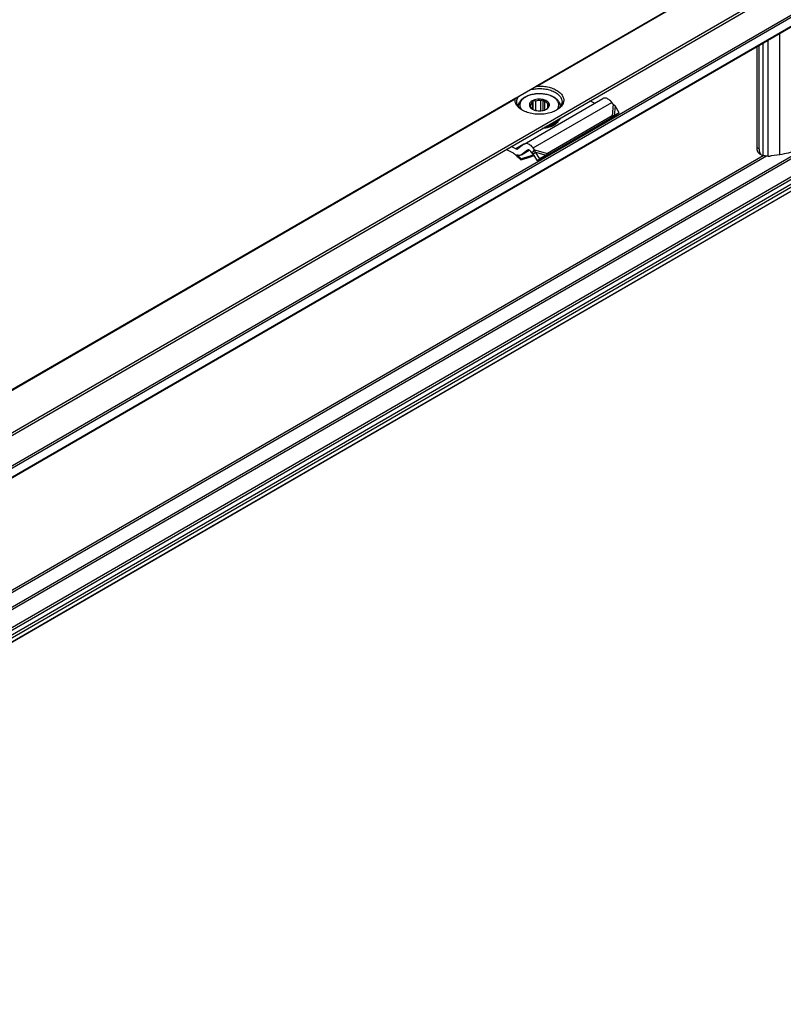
# Model space of a CAD drawing. Header units: millimetres. Extents: x -746 to 1306, y -530 to 1000.
# Tile 42 of 50: x 610 to 720, y 555 to 697. Entities that reach past the tile are written whole.
import ezdxf

# ---------------------------------------------------------------- set-up
doc = ezdxf.new("R2010")
doc.units = ezdxf.units.MM

# ---------------------------------------------------------------- blocks, each defined once
blk = doc.blocks.new('SOPORTE_SV2-T__52', base_point=(500.49, 549.1))
at = {"color": 7, "linetype": 'Continuous'}
for p, q in [((1225.31, 1000.04), (500.53, 580.55)), ((507.65, 578.1), (1230.4, 996.41)), ((518.12, 578.08), (1221.69, 985.29)), ((1222.79, 962.23), (519.22, 555.02)), ((716.51, 692.9), (716.51, 678.38)), ((716.84, 678.19), (716.84, 693.09)), ((683.03, 678.88), (694.34, 685.43)), ((684.2, 683.91), (684.2, 684.84)), ((684.33, 683.83), (684.33, 685.15)), ((684.69, 683.72), (684.69, 685.07)), ((685.4, 683.67), (685.4, 685.12)), ((685.76, 683.72), (685.76, 685.27)), ((685.99, 683.79), (685.99, 684.98)), ((693.15, 684.74), (692.49, 685.08)), ((695.84, 684.6), (695.64, 684.86)), ((682.22, 684.34), (682.22, 684.27)), ((683.93, 684.2), (683.93, 684.46)), ((686.42, 684.1), (686.42, 684.66)), ((688.22, 684.34), (688.22, 684.27)), ((696.72, 683.35), (695.98, 682.96)), ((696.72, 683.35), (696.11, 684.37)), ((696.72, 683.35), (696.13, 682.95)), ((695.33, 682.44), (686.02, 677.05)), ((695.7, 682.93), (686.39, 677.54)), ((687.89, 682.2), (687.89, 682.04)), ((688.08, 682.47), (688.08, 682.31)), ((695.37, 682.49), (695.33, 682.44)), ((695.48, 682.64), (695.37, 682.49)), ((696.13, 682.95), (695.47, 682.6)), ((695.7, 682.93), (695.48, 682.64)), ((695.63, 682.72), (695.58, 682.68)), ((695.98, 682.96), (695.63, 682.72)), ((681.47, 677.56), (680.42, 678.09)), ((681.84, 678.19), (681.17, 678.53)), ((682.98, 678.85), (682.09, 678.19)), ((682.57, 677.31), (683.76, 678)), ((683.51, 678), (682.62, 677.34)), ((684.16, 677.56), (683.96, 677.82)), ((684.16, 677.56), (684.31, 677.76)), ((684.31, 677.76), (684.53, 678.05)), ((684.53, 678.05), (684.33, 678.31)), ((684.44, 677.58), (684.64, 677.73)), ((685.28, 676.73), (684.64, 677.73)), ((682.61, 676.72), (682.56, 676.6)), ((683.81, 677.01), (684.47, 677.22)), ((683.83, 677.05), (683.87, 677.13)), ((684.41, 677.3), (683.87, 677.13)), ((684.3, 677.48), (684.44, 677.58)), ((684.95, 676.47), (684.3, 677.48)), ((685.87, 677.04), (684.95, 676.47)), ((685.28, 676.73), (684.95, 676.47)), ((686.2, 677.3), (685.28, 676.73)), ((686.2, 677.3), (685.87, 677.04)), ((686.17, 677.25), (686.02, 677.05)), ((686.39, 677.54), (686.17, 677.25)), ((716.92, 677.47), (717.25, 677.27)), ((719.83, 677.34), (718.6, 677.18))]:
    blk.add_line(p, q, dxfattribs=at)
at = {"color": 3, "linetype": 'Continuous'}
for p, q in [((507.45, 578.38), (1230.4, 996.8)), ((518.02, 579.72), (1221.59, 986.93)), ((518.16, 579.48), (1221.73, 986.69)), ((518.16, 578.17), (1221.73, 985.38)), ((1221.59, 966.54), (518.02, 559.33)), ((1221.73, 966.3), (518.16, 559.09)), ((1221.73, 963.7), (518.16, 556.49)), ((1221.94, 963.43), (518.37, 556.23)), ((1223.05, 963.42), (519.47, 556.21)), ((1223.24, 963.09), (519.67, 555.88)), ((1222.82, 962.26), (519.25, 555.05)), ((823.25, 767.33), (684.64, 687.11)), ((823.15, 767.21), (684.93, 687.21)), ((719.83, 677.34), (719.83, 694.83)), ((717.41, 677.21), (717.41, 693.42)), ((718.13, 677.15), (718.13, 693.84)), ((681.82, 685.48), (546.75, 607.3)), ((681.73, 685.36), (547.05, 607.41)), ((684.33, 678.31), (695.64, 684.86)), ((695.84, 684.6), (695.7, 682.93)), ((696.11, 684.37), (695.98, 682.96)), ((682.98, 678.85), (681.84, 678.19)), ((682.62, 677.34), (683.75, 678)), ((683.54, 678.02), (683.51, 678)), ((684.53, 678.05), (686.39, 677.54)), ((684.64, 677.73), (686.2, 677.3)), ((716.51, 678.38), (716.84, 678.19)), ((717.91, 677.15), (541.29, 574.93)), ((717.43, 677.2), (541.6, 575.43)), ((683.81, 677.01), (683.83, 677.05)), ((683.87, 677.13), (684.35, 677.41))]:
    blk.add_line(p, q, dxfattribs=at)
at = {"color": 7, "linetype": 'Continuous'}
for points, knots in [([(683.98, 686.73), (683.85, 686.65), (683.61, 686.51), (683.25, 686.31), (682.93, 686.12), (682.65, 685.96), (682.42, 685.82), (682.27, 685.74), (682.21, 685.71)], [0, 0, 0, 0, 0.443049, 0.853791, 1.225123, 1.550622, 1.824662, 2.042502, 2.042502, 2.042502, 2.042502]), ([(682.22, 684.34), (682.22, 684.39), (682.22, 684.48), (682.25, 684.63), (682.29, 684.76), (682.36, 684.91), (682.44, 685.04), (682.55, 685.19), (682.68, 685.33), (682.92, 685.53), (683.31, 685.77), (683.76, 685.94), (684.17, 686.05), (684.5, 686.11), (684.86, 686.15), (685.33, 686.17), (685.91, 686.12), (686.56, 685.98), (687.13, 685.77), (687.51, 685.53), (687.75, 685.32), (687.88, 685.18), (687.99, 685.04), (688.08, 684.9), (688.14, 684.76), (688.18, 684.62), (688.21, 684.48), (688.22, 684.39), (688.22, 684.34)], [0, 0, 0, 0, 0.150744, 0.28217, 0.440312, 0.580596, 0.759282, 0.919987, 1.119798, 1.329107, 1.869235, 2.459101, 2.786575, 3.122636, 3.482383, 3.845521, 4.550535, 5.230989, 5.820855, 6.360983, 6.585958, 6.770102, 6.930807, 7.109493, 7.270498, 7.40792, 7.539347, 7.690091, 7.690091, 7.690091, 7.690091]), ([(683.98, 686.73), (684.03, 686.76), (684.14, 686.82), (684.31, 686.92), (684.47, 687.01), (684.58, 687.08), (684.64, 687.11)], [0, 0, 0, 0, 0.186086, 0.3759003, 0.5652074, 0.7596897, 0.7596897, 0.7596897, 0.7596897]), ([(683.98, 686.73), (684.23, 686.78), (684.75, 686.87), (685.54, 686.88), (686.31, 686.78), (687.01, 686.58), (687.62, 686.29), (688.08, 685.91), (688.4, 685.47), (688.45, 685.15), (688.47, 684.99)], [0, 0, 0, 0, 0.77607, 1.570758, 2.352628, 3.091832, 3.764236, 4.356401, 4.872083, 5.338886, 5.338886, 5.338886, 5.338886]), ([(684.64, 687.11), (684.66, 687.12), (684.71, 687.15), (684.78, 687.18), (684.86, 687.2), (684.91, 687.21), (684.93, 687.21)], [0, 0, 0, 0, 0.0809514, 0.1575667, 0.2429201, 0.3163356, 0.3163356, 0.3163356, 0.3163356]), ([(684.93, 687.21), (685.22, 687.21), (685.78, 687.22), (686.59, 687.08), (687.32, 686.84), (687.94, 686.5), (688.4, 686.08), (688.69, 685.6), (688.75, 685.07), (688.58, 684.56), (688.21, 684.1), (687.87, 683.87), (687.68, 683.75)], [0, 0, 0, 0, 0.851746, 1.681253, 2.457908, 3.158367, 3.772142, 4.308845, 4.804165, 5.312671, 5.882466, 6.536808, 6.536808, 6.536808, 6.536808]), ([(682.75, 683.75), (682.59, 683.86), (682.27, 684.06), (681.93, 684.46), (681.72, 684.9), (681.72, 685.21), (681.73, 685.36)], [0, 0, 0, 0, 0.587707, 1.107302, 1.572141, 2.012291, 2.012291, 2.012291, 2.012291]), ([(681.73, 685.36), (681.73, 685.36), (681.73, 685.38), (681.74, 685.4), (681.75, 685.42), (681.77, 685.44), (681.79, 685.46), (681.81, 685.47), (681.82, 685.48)], [0, 0, 0, 0, 0.0197851, 0.0430834, 0.0638454, 0.0828723, 0.121318, 0.162143, 0.162143, 0.162143, 0.162143]), ([(681.82, 685.48), (681.85, 685.5), (681.92, 685.53), (682.01, 685.59), (682.11, 685.65), (682.18, 685.68), (682.21, 685.71)], [0, 0, 0, 0, 0.1040514, 0.21148, 0.3269797, 0.4474869, 0.4474869, 0.4474869, 0.4474869]), ([(681.97, 684.99), (681.98, 685.11), (682, 685.37), (682.14, 685.59), (682.21, 685.71)], [0, 0, 0, 0, 0.3702304, 0.7662165, 0.7662165, 0.7662165, 0.7662165]), ([(682.84, 683.7), (682.71, 683.79), (682.47, 683.96), (682.19, 684.28), (682, 684.62), (681.98, 684.87), (681.97, 684.99)], [0, 0, 0, 0, 0.465803, 0.884422, 1.263498, 1.619508, 1.619508, 1.619508, 1.619508]), ([(684.34, 685.17), (684.24, 685.12), (684.05, 685.02), (683.85, 684.81), (683.75, 684.56), (683.79, 684.3), (683.95, 684.07), (684.11, 683.96), (684.2, 683.9)], [0, 0, 0, 0, 0.334734, 0.62083, 0.868796, 1.108344, 1.374491, 1.686893, 1.686893, 1.686893, 1.686893]), ([(684.2, 684.84), (684.13, 684.79), (684, 684.68), (683.95, 684.53), (683.93, 684.46)], [0, 0, 0, 0, 0.2557517, 0.4766224, 0.4766224, 0.4766224, 0.4766224]), ([(684.33, 685.15), (684.32, 685.13), (684.3, 685.07), (684.27, 684.99), (684.23, 684.92), (684.21, 684.87), (684.2, 684.84)], [0, 0, 0, 0, 0.0905927, 0.1752399, 0.2614471, 0.3414499, 0.3414499, 0.3414499, 0.3414499]), ([(684.69, 685.07), (684.66, 685.07), (684.6, 685.08), (684.51, 685.1), (684.42, 685.13), (684.36, 685.14), (684.33, 685.15)], [0, 0, 0, 0, 0.0922459, 0.1876177, 0.2781365, 0.3723515, 0.3723515, 0.3723515, 0.3723515]), ([(686.24, 683.9), (686.33, 683.97), (686.5, 684.08), (686.66, 684.33), (686.68, 684.61), (686.55, 684.86), (686.3, 685.07), (685.97, 685.23), (685.57, 685.33), (685.15, 685.35), (684.72, 685.31), (684.46, 685.21), (684.34, 685.17)], [0, 0, 0, 0, 0.32878, 0.606594, 0.858697, 1.127056, 1.442628, 1.812169, 2.224394, 2.657925, 3.087201, 3.487461, 3.487461, 3.487461, 3.487461]), ([(685.4, 685.12), (685.28, 685.13), (685.04, 685.14), (684.81, 685.09), (684.69, 685.07)], [0, 0, 0, 0, 0.3605537, 0.7121617, 0.7121617, 0.7121617, 0.7121617]), ([(685.76, 685.27), (685.73, 685.25), (685.67, 685.23), (685.58, 685.19), (685.49, 685.15), (685.43, 685.13), (685.4, 685.12)], [0, 0, 0, 0, 0.0994236, 0.1945246, 0.2941229, 0.3898454, 0.3898454, 0.3898454, 0.3898454]), ([(685.99, 684.98), (685.97, 685.01), (685.93, 685.05), (685.87, 685.12), (685.82, 685.19), (685.78, 685.24), (685.76, 685.27)], [0, 0, 0, 0, 0.0858545, 0.1773933, 0.2665262, 0.3612844, 0.3612844, 0.3612844, 0.3612844]), ([(686.42, 684.66), (686.37, 684.72), (686.25, 684.86), (686.08, 684.94), (685.99, 684.98)], [0, 0, 0, 0, 0.2547805, 0.5512749, 0.5512749, 0.5512749, 0.5512749]), ([(688.47, 684.99), (688.46, 684.87), (688.43, 684.62), (688.24, 684.28), (687.96, 683.96), (687.72, 683.79), (687.59, 683.7)], [0, 0, 0, 0, 0.35601, 0.735085, 1.153705, 1.619508, 1.619508, 1.619508, 1.619508]), ([(695.64, 684.86), (695.57, 684.94), (695.44, 685.1), (695.21, 685.29), (694.98, 685.42), (694.75, 685.5), (694.53, 685.51), (694.4, 685.45), (694.34, 685.43)], [0, 0, 0, 0, 0.318961, 0.616971, 0.88702, 1.126112, 1.337253, 1.531194, 1.531194, 1.531194, 1.531194]), ([(687.68, 683.75), (687.45, 683.64), (686.95, 683.4), (686.11, 683.21), (685.22, 683.14), (684.33, 683.21), (683.49, 683.4), (682.99, 683.64), (682.75, 683.75)], [0, 0, 0, 0, 0.790454, 1.654841, 2.55911, 3.463379, 4.327766, 5.11822, 5.11822, 5.11822, 5.11822]), ([(683.93, 684.46), (683.91, 684.45), (683.89, 684.43), (683.86, 684.41), (683.82, 684.39), (683.8, 684.39), (683.79, 684.38)], [0, 0, 0, 0, 0.0434657, 0.085285, 0.122596, 0.1594624, 0.1594624, 0.1594624, 0.1594624]), ([(683.79, 684.38), (683.81, 684.36), (683.84, 684.31), (683.9, 684.23), (683.95, 684.16), (683.99, 684.12), (684.01, 684.1)], [0, 0, 0, 0, 0.0948298, 0.1840258, 0.2754931, 0.3612844, 0.3612844, 0.3612844, 0.3612844]), ([(684.01, 684.1), (684.04, 684.06), (684.11, 683.97), (684.2, 683.91), (684.25, 683.87)], [0, 0, 0, 0, 0.1569125, 0.3303762, 0.3303762, 0.3303762, 0.3303762]), ([(684.2, 683.9), (684.29, 683.86), (684.5, 683.76), (684.85, 683.68), (685.22, 683.65), (685.59, 683.68), (685.93, 683.76), (686.14, 683.86), (686.24, 683.9)], [0, 0, 0, 0, 0.327474, 0.685577, 1.060203, 1.434829, 1.792932, 2.120405, 2.120405, 2.120405, 2.120405]), ([(686.2, 683.88), (686.2, 683.88), (686.2, 683.88), (686.21, 683.89), (686.22, 683.9), (686.23, 683.91), (686.24, 683.91)], [0, 0, 0, 0, 0.00580891, 0.01164761, 0.0321658, 0.05312302, 0.05312302, 0.05312302, 0.05312302]), ([(686.24, 683.91), (686.31, 683.97), (686.43, 684.07), (686.49, 684.22), (686.51, 684.29)], [0, 0, 0, 0, 0.2557517, 0.4766224, 0.4766224, 0.4766224, 0.4766224]), ([(686.65, 684.61), (686.63, 684.61), (686.59, 684.61), (686.54, 684.62), (686.48, 684.64), (686.44, 684.65), (686.42, 684.66)], [0, 0, 0, 0, 0.0559834, 0.1109123, 0.1702947, 0.22961, 0.22961, 0.22961, 0.22961]), ([(686.51, 684.29), (686.52, 684.32), (686.55, 684.37), (686.58, 684.44), (686.61, 684.53), (686.64, 684.58), (686.65, 684.61)], [0, 0, 0, 0, 0.0799756, 0.1661514, 0.2508258, 0.3414499, 0.3414499, 0.3414499, 0.3414499]), ([(696.11, 684.37), (696.09, 684.39), (696.05, 684.43), (695.98, 684.49), (695.91, 684.54), (695.87, 684.58), (695.84, 684.6)], [0, 0, 0, 0, 0.0826262, 0.1740072, 0.2572924, 0.3493827, 0.3493827, 0.3493827, 0.3493827]), ([(687.89, 682.04), (687.76, 681.92), (687.49, 681.66), (686.94, 681.39), (686.32, 681.19), (685.86, 681.14), (685.63, 681.11)], [0, 0, 0, 0, 0.529903, 1.131598, 1.794648, 2.498901, 2.498901, 2.498901, 2.498901]), ([(687.89, 682.2), (687.78, 682.1), (687.55, 681.87), (687.09, 681.62), (686.56, 681.42), (686.18, 681.35), (685.98, 681.31)], [0, 0, 0, 0, 0.460257, 0.975969, 1.541656, 2.14541, 2.14541, 2.14541, 2.14541]), ([(686.29, 681.49), (686.48, 681.54), (686.83, 681.63), (687.31, 681.85), (687.71, 682.12), (687.9, 682.35), (687.99, 682.46)], [0, 0, 0, 0, 0.568402, 1.094967, 1.571299, 1.995831, 1.995831, 1.995831, 1.995831]), ([(687.89, 682.2), (687.88, 682.21), (687.85, 682.22), (687.82, 682.23), (687.81, 682.24)], [0, 0, 0, 0, 0.04677307, 0.0897244, 0.0897244, 0.0897244, 0.0897244]), ([(687.86, 682.29), (687.88, 682.3), (687.91, 682.31), (687.97, 682.32), (688.02, 682.32), (688.06, 682.31), (688.08, 682.31)], [0, 0, 0, 0, 0.0527366, 0.1081535, 0.1644527, 0.2197436, 0.2197436, 0.2197436, 0.2197436]), ([(687.99, 682.46), (688, 682.46), (688.01, 682.47), (688.01, 682.49), (688.02, 682.49)], [0, 0, 0, 0, 0.02093833, 0.04175733, 0.04175733, 0.04175733, 0.04175733]), ([(688.01, 682.48), (688.02, 682.48), (688.04, 682.48), (688.07, 682.47), (688.08, 682.47)], [0, 0, 0, 0, 0.03537578, 0.07007579, 0.07007579, 0.07007579, 0.07007579]), ([(688.19, 682.59), (688.18, 682.54), (688.15, 682.44), (688.1, 682.35), (688.08, 682.31)], [0, 0, 0, 0, 0.1494895, 0.3038782, 0.3038782, 0.3038782, 0.3038782]), ([(688.12, 682.55), (688.11, 682.54), (688.1, 682.51), (688.09, 682.48), (688.08, 682.47)], [0, 0, 0, 0, 0.0438163, 0.08811003, 0.08811003, 0.08811003, 0.08811003]), ([(695.58, 682.68), (695.56, 682.67), (695.52, 682.64), (695.46, 682.59), (695.41, 682.54), (695.38, 682.51), (695.37, 682.49)], [0, 0, 0, 0, 0.0682136, 0.1438643, 0.2205079, 0.2850884, 0.2850884, 0.2850884, 0.2850884]), ([(695.98, 682.96), (695.96, 682.96), (695.92, 682.95), (695.85, 682.95), (695.77, 682.94), (695.72, 682.93), (695.7, 682.93)], [0, 0, 0, 0, 0.064153, 0.1377521, 0.216037, 0.2863987, 0.2863987, 0.2863987, 0.2863987]), ([(723.64, 679.16), (723.44, 678.94), (723, 678.46), (722.09, 677.95), (721.02, 677.54), (720.24, 677.41), (719.83, 677.34)], [0, 0, 0, 0, 0.90876, 1.941756, 3.087732, 4.317336, 4.317336, 4.317336, 4.317336]), ([(681.84, 678.19), (681.88, 678.17), (681.96, 678.14), (682.04, 678.17), (682.07, 678.18)], [0, 0, 0, 0, 0.1279345, 0.2345827, 0.2345827, 0.2345827, 0.2345827]), ([(682.07, 678.18), (682.07, 678.18), (682.08, 678.18), (682.08, 678.19), (682.09, 678.19)], [0, 0, 0, 0, 0.00929629, 0.01861192, 0.01861192, 0.01861192, 0.01861192]), ([(683.03, 678.88), (683.02, 678.87), (683, 678.87), (682.99, 678.85), (682.98, 678.85)], [0, 0, 0, 0, 0.02788887, 0.05583578, 0.05583578, 0.05583578, 0.05583578]), ([(684.33, 678.31), (684.26, 678.39), (684.13, 678.55), (683.9, 678.74), (683.66, 678.87), (683.43, 678.95), (683.21, 678.96), (683.09, 678.91), (683.03, 678.88)], [0, 0, 0, 0, 0.318961, 0.616971, 0.88702, 1.126112, 1.337253, 1.531194, 1.531194, 1.531194, 1.531194]), ([(683.53, 678.01), (683.52, 678.01), (683.52, 678.01), (683.51, 678.01), (683.51, 678)], [0, 0, 0, 0, 0.00929629, 0.01861192, 0.01861192, 0.01861192, 0.01861192]), ([(683.96, 677.82), (683.93, 677.86), (683.86, 677.94), (683.75, 678.01), (683.63, 678.05), (683.56, 678.02), (683.53, 678.01)], [0, 0, 0, 0, 0.1568648, 0.2952629, 0.4107357, 0.5088861, 0.5088861, 0.5088861, 0.5088861]), ([(684.64, 677.73), (684.63, 677.76), (684.61, 677.81), (684.59, 677.89), (684.56, 677.97), (684.54, 678.02), (684.53, 678.05)], [0, 0, 0, 0, 0.0858164, 0.1713182, 0.2552987, 0.3377326, 0.3377326, 0.3377326, 0.3377326]), ([(716.51, 678.38), (716.51, 678.28), (716.52, 678.09), (716.6, 677.82), (716.73, 677.6), (716.86, 677.51), (716.92, 677.47)], [0, 0, 0, 0, 0.303003, 0.574054, 0.817855, 1.04556, 1.04556, 1.04556, 1.04556]), ([(716.84, 678.19), (716.85, 678.08), (716.85, 677.89), (716.94, 677.63), (717.06, 677.41), (717.19, 677.32), (717.25, 677.27)], [0, 0, 0, 0, 0.303003, 0.574054, 0.817855, 1.04556, 1.04556, 1.04556, 1.04556]), ([(681.47, 677.56), (681.66, 677.41), (682.04, 677.11), (682.39, 676.77), (682.56, 676.6)], [0, 0, 0, 0, 0.715526, 1.456391, 1.456391, 1.456391, 1.456391]), ([(682.57, 677.31), (682.53, 677.29), (682.45, 677.25), (682.3, 677.24), (682.14, 677.25), (682.04, 677.29), (681.99, 677.31)], [0, 0, 0, 0, 0.1366038, 0.2796085, 0.4340577, 0.602995, 0.602995, 0.602995, 0.602995]), ([(682.61, 676.72), (682.51, 676.82), (682.31, 677.02), (682.09, 677.21), (681.99, 677.31)], [0, 0, 0, 0, 0.4316811, 0.8556339, 0.8556339, 0.8556339, 0.8556339]), ([(682.56, 676.6), (682.67, 676.63), (682.88, 676.7), (683.19, 676.8), (683.5, 676.91), (683.71, 676.97), (683.81, 677.01)], [0, 0, 0, 0, 0.32897, 0.657431, 0.985805, 1.313673, 1.313673, 1.313673, 1.313673]), ([(682.62, 677.34), (682.61, 677.34), (682.6, 677.33), (682.58, 677.32), (682.57, 677.31)], [0, 0, 0, 0, 0.02794691, 0.05583578, 0.05583578, 0.05583578, 0.05583578]), ([(683.87, 677.13), (683.76, 677.09), (683.55, 677.03), (683.24, 676.92), (682.93, 676.82), (682.72, 676.76), (682.61, 676.72)], [0, 0, 0, 0, 0.328609, 0.657763, 0.98699, 1.316736, 1.316736, 1.316736, 1.316736]), ([(684.3, 677.48), (684.29, 677.49), (684.27, 677.5), (684.23, 677.52), (684.2, 677.54), (684.18, 677.56), (684.16, 677.56)], [0, 0, 0, 0, 0.0408745, 0.0819997, 0.1230501, 0.1643534, 0.1643534, 0.1643534, 0.1643534]), ([(686.02, 677.05), (686.01, 677.05), (685.98, 677.05), (685.94, 677.05), (685.91, 677.05), (685.88, 677.05), (685.87, 677.04)], [0, 0, 0, 0, 0.0375867, 0.075416, 0.1136324, 0.152093, 0.152093, 0.152093, 0.152093]), ([(686.38, 677.53), (686.37, 677.51), (686.34, 677.48), (686.3, 677.42), (686.25, 677.36), (686.22, 677.32), (686.2, 677.3)], [0, 0, 0, 0, 0.0704554, 0.14376, 0.219499, 0.2977257, 0.2977257, 0.2977257, 0.2977257]), ([(686.39, 677.54), (686.39, 677.54), (686.38, 677.53), (686.38, 677.53), (686.38, 677.53)], [0, 0, 0, 0, 0.001708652, 0.003419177, 0.003419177, 0.003419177, 0.003419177]), ([(717.25, 677.27), (717.28, 677.26), (717.33, 677.23), (717.38, 677.22), (717.41, 677.21)], [0, 0, 0, 0, 0.0829795, 0.1668091, 0.1668091, 0.1668091, 0.1668091]), ([(718.13, 677.15), (718.06, 677.15), (717.93, 677.15), (717.73, 677.16), (717.56, 677.17), (717.46, 677.2), (717.41, 677.21)], [0, 0, 0, 0, 0.2129667, 0.410976, 0.5807459, 0.7310186, 0.7310186, 0.7310186, 0.7310186]), ([(718.13, 677.15), (718.21, 677.15), (718.37, 677.15), (718.52, 677.17), (718.6, 677.18)], [0, 0, 0, 0, 0.230338, 0.4640681, 0.4640681, 0.4640681, 0.4640681])]:
    blk.add_open_spline(points, degree=3, knots=knots, dxfattribs=at)
at = {"color": 3, "linetype": 'Continuous'}
for points, knots in [([(687.81, 683.89), (687.88, 684.01), (688.02, 684.25), (688.03, 684.69), (687.85, 685.1), (687.52, 685.45), (687.05, 685.75), (686.48, 685.97), (685.83, 686.1), (685.15, 686.14), (684.47, 686.08), (683.84, 685.93), (683.28, 685.69), (682.84, 685.39), (682.53, 685.02), (682.39, 684.6), (682.44, 684.17), (682.6, 683.93), (682.68, 683.81)], [0, 0, 0, 0, 0.427003, 0.82791, 1.249244, 1.727441, 2.276852, 2.892832, 3.558202, 4.248464, 4.935875, 5.593054, 6.196627, 6.731482, 7.196285, 7.60991, 8.012446, 8.449561, 8.449561, 8.449561, 8.449561]), ([(682.22, 684.34), (682.22, 684.32), (682.22, 684.3), (682.22, 684.27), (682.22, 684.26)], [0, 0, 0, 0, 0.03749035, 0.07501535, 0.07501535, 0.07501535, 0.07501535]), ([(687.75, 683.81), (687.76, 683.82), (687.78, 683.85), (687.8, 683.87), (687.81, 683.89)], [0, 0, 0, 0, 0.04704047, 0.09343291, 0.09343291, 0.09343291, 0.09343291]), ([(688.21, 684.26), (688.22, 684.27), (688.22, 684.3), (688.22, 684.32), (688.22, 684.34)], [0, 0, 0, 0, 0.037525, 0.07501535, 0.07501535, 0.07501535, 0.07501535])]:
    blk.add_open_spline(points, degree=3, knots=knots, dxfattribs=at)
blk = doc.blocks.new('Iso4', base_point=(566.65, 599.95))
blk.add_blockref('SOPORTE_SV2-T__52', (500.49, 549.1))

msp = doc.modelspace()

# ---------------------------------------------------------------- block references
msp.add_blockref('Iso4', (566.65, 599.95))

doc.saveas('drawing.dxf')
